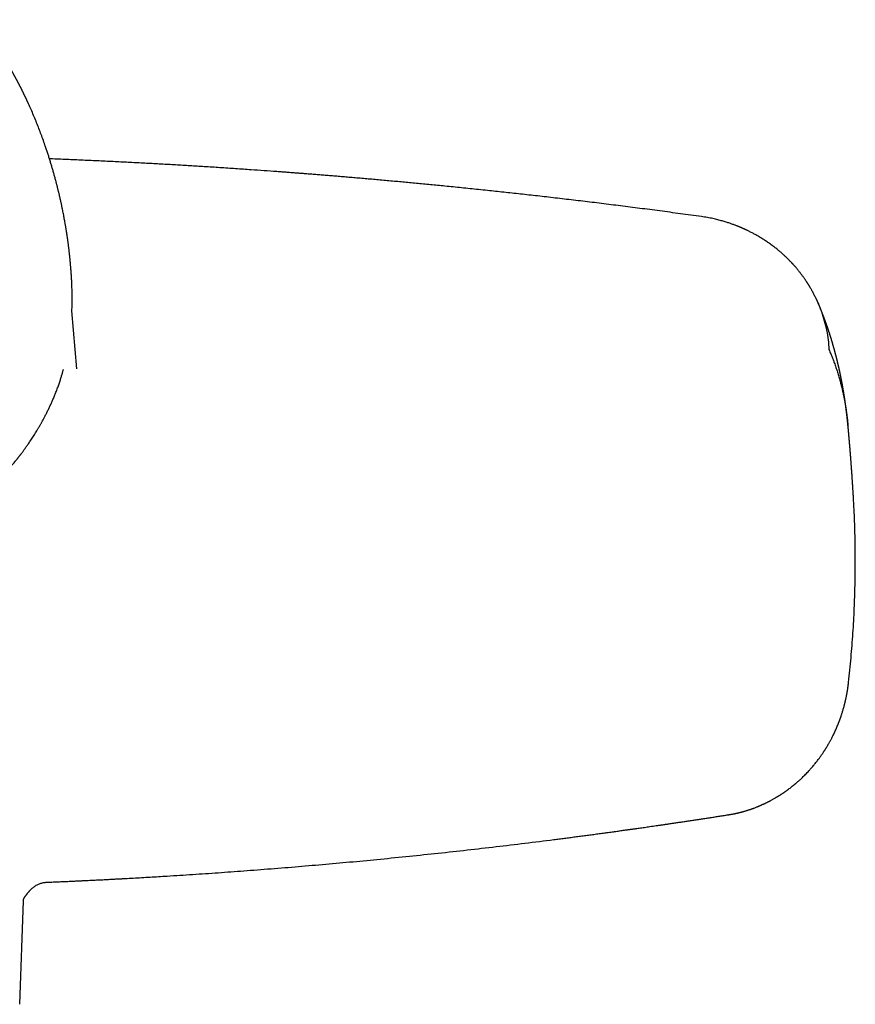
# Model space of a CAD drawing. Header units: millimetres. Extents: x 8 to 932, y 12 to 542.
# Tile 15 of 24: x 500 to 575, y 448 to 537. Entities that reach past the tile are written whole.
import ezdxf

# ---------------------------------------------------------------- set-up
doc = ezdxf.new("R2010")
doc.units = ezdxf.units.MM

msp = doc.modelspace()

# ---------------------------------------------------------------- linework, layer by layer
at = {"color": 7, "linetype": 'Continuous', "lineweight": 30}
for p, q in [((571.667, 511.376), (571.662, 511.388)), ((504.755, 505.437), (504.331, 510.693)), ((504.753, 505.442), (504.753, 505.437)), ((574.371, 500.278), (574.371, 500.276)), ((574.419, 477.157), (574.402, 477.157)), ((502.051, 459.125), (502.051, 459.125)), ((499.612, 448.113), (499.943, 457.457))]:
    msp.add_line(p, q, dxfattribs=at)
for points, knots in [([(504.294, 513.617), (504.293, 513.623), (504.293, 513.635), (504.291, 513.662), (504.289, 513.7), (504.286, 513.745), (504.283, 513.792), (504.28, 513.839), (504.273, 513.944), (504.266, 514.059), (504.257, 514.187), (504.251, 514.267), (504.245, 514.345), (504.239, 514.419), (504.232, 514.51), (504.223, 514.619), (504.212, 514.748), (504.201, 514.883), (504.188, 515.023), (504.177, 515.147), (504.166, 515.252), (504.158, 515.338), (504.149, 515.426), (504.14, 515.512), (504.132, 515.596), (504.123, 515.676), (504.114, 515.764), (504.103, 515.862), (504.091, 515.971), (504.078, 516.083), (504.063, 516.207), (504.047, 516.342), (504.03, 516.483), (504.012, 516.624), (503.993, 516.765), (503.975, 516.903), (503.958, 517.026), (503.943, 517.134), (503.929, 517.231), (503.915, 517.328), (503.901, 517.425), (503.886, 517.526), (503.87, 517.63), (503.854, 517.736), (503.837, 517.843), (503.82, 517.951), (503.803, 518.061), (503.784, 518.172), (503.766, 518.283), (503.748, 518.392), (503.724, 518.529), (503.695, 518.695), (503.659, 518.894), (503.622, 519.1), (503.582, 519.31), (503.54, 519.524), (503.498, 519.739), (503.46, 519.923), (503.428, 520.077), (503.402, 520.2), (503.376, 520.322), (503.35, 520.443), (503.325, 520.557), (503.301, 520.665), (503.278, 520.767), (503.255, 520.87), (503.231, 520.973), (503.206, 521.081), (503.18, 521.194), (503.151, 521.313), (503.123, 521.432), (503.094, 521.55), (503.066, 521.666), (503.038, 521.779), (503.011, 521.887), (502.984, 521.991), (502.958, 522.093), (502.932, 522.194), (502.906, 522.296), (502.878, 522.4), (502.845, 522.526), (502.805, 522.673), (502.76, 522.839), (502.715, 523.003), (502.668, 523.167), (502.622, 523.332), (502.575, 523.494), (502.512, 523.709), (502.432, 523.977), (502.332, 524.302), (502.228, 524.633), (502.119, 524.967), (502.008, 525.302), (501.869, 525.71), (501.702, 526.183), (501.504, 526.722), (501.3, 527.254), (501.089, 527.786), (500.869, 528.318), (500.645, 528.839), (500.487, 529.194), (500.399, 529.385), (500.382, 529.424), (500.364, 529.463), (500.348, 529.499), (500.333, 529.531), (500.32, 529.559), (500.309, 529.583), (500.299, 529.603), (500.292, 529.62), (500.284, 529.635), (500.277, 529.651), (500.269, 529.669), (500.259, 529.69), (500.246, 529.717), (500.232, 529.748), (500.219, 529.777), (500.207, 529.802), (500.196, 529.824), (500.186, 529.845), (500.176, 529.867), (500.165, 529.892), (500.151, 529.921), (500.136, 529.953), (500.121, 529.984), (500.107, 530.013), (500.095, 530.038), (500.084, 530.061), (500.072, 530.085), (500.06, 530.112), (500.045, 530.142), (500.029, 530.175), (500.013, 530.209), (499.998, 530.239), (499.986, 530.265), (499.974, 530.289), (499.963, 530.312), (499.952, 530.333), (499.942, 530.355), (499.93, 530.379), (499.918, 530.404), (499.906, 530.428), (499.896, 530.449), (499.887, 530.467), (499.879, 530.483), (499.871, 530.498), (499.864, 530.514), (499.854, 530.532), (499.842, 530.557), (499.826, 530.589), (499.809, 530.623), (499.794, 530.654), (499.78, 530.681), (499.769, 530.704), (499.756, 530.729), (499.741, 530.758), (499.723, 530.794), (499.704, 530.833), (499.686, 530.867), (499.672, 530.896), (499.661, 530.918), (499.65, 530.938), (499.639, 530.959), (499.627, 530.983), (499.613, 531.01), (499.598, 531.041), (499.582, 531.071), (499.568, 531.098), (499.556, 531.12), (499.546, 531.141), (499.535, 531.162), (499.522, 531.186), (499.507, 531.215), (499.49, 531.248), (499.473, 531.281), (499.457, 531.311), (499.443, 531.337), (499.431, 531.36), (499.42, 531.381), (499.409, 531.402), (499.397, 531.424), (499.384, 531.449), (499.37, 531.476), (499.356, 531.503), (499.342, 531.527), (499.332, 531.547), (499.323, 531.565), (499.314, 531.58), (499.306, 531.595), (499.297, 531.612), (499.287, 531.631), (499.273, 531.657), (499.257, 531.687), (499.24, 531.719), (499.224, 531.748), (499.21, 531.773), (499.197, 531.797), (499.184, 531.822), (499.167, 531.851), (499.148, 531.887), (499.128, 531.923), (499.11, 531.956), (499.096, 531.981), (499.085, 532.001), (499.075, 532.018), (499.065, 532.036), (499.054, 532.056), (499.04, 532.081), (499.023, 532.112), (499.004, 532.146), (498.985, 532.18), (498.967, 532.212), (498.951, 532.241), (498.936, 532.267), (498.921, 532.295), (498.903, 532.326), (498.882, 532.362), (498.862, 532.398), (498.845, 532.428), (498.831, 532.452), (498.82, 532.472), (498.808, 532.492), (498.795, 532.515), (498.779, 532.542), (498.762, 532.572), (498.743, 532.604), (498.726, 532.634), (498.711, 532.66), (498.699, 532.68), (498.689, 532.698), (498.679, 532.715), (498.669, 532.732), (498.657, 532.752), (498.643, 532.776), (498.627, 532.804), (498.61, 532.832), (498.594, 532.859), (498.58, 532.883), (498.567, 532.904), (498.555, 532.925), (498.541, 532.948), (498.524, 532.976), (498.505, 533.009), (498.483, 533.045), (498.462, 533.08), (498.442, 533.112), (498.426, 533.139), (498.411, 533.164), (498.396, 533.188), (498.38, 533.215), (498.361, 533.246), (498.34, 533.28), (498.32, 533.313), (498.302, 533.342), (498.287, 533.367), (498.273, 533.39), (498.257, 533.415), (498.24, 533.443), (498.221, 533.473), (498.203, 533.502), (498.187, 533.527), (498.173, 533.551), (498.16, 533.57), (498.15, 533.586), (498.142, 533.6), (498.131, 533.616), (498.119, 533.636), (498.102, 533.664), (498.08, 533.697), (498.056, 533.736), (498.031, 533.774), (498.011, 533.806), (497.995, 533.831), (497.981, 533.852), (497.968, 533.873), (497.952, 533.898), (497.932, 533.929), (497.909, 533.964), (497.888, 533.997), (497.869, 534.025), (497.856, 534.046), (497.845, 534.062), (497.835, 534.077), (497.826, 534.092), (497.815, 534.108), (497.804, 534.125), (497.79, 534.147), (497.773, 534.172), (497.754, 534.201), (497.735, 534.23), (497.717, 534.257), (497.703, 534.278), (497.689, 534.299), (497.675, 534.32), (497.658, 534.345), (497.639, 534.374), (497.616, 534.408), (497.592, 534.444), (497.569, 534.477), (497.55, 534.505), (497.534, 534.529), (497.519, 534.55), (497.503, 534.574), (497.485, 534.601), (497.463, 534.633), (497.437, 534.67), (497.411, 534.708), (497.387, 534.743), (497.365, 534.774), (497.344, 534.804), (497.322, 534.836), (497.295, 534.874), (497.265, 534.917), (497.233, 534.962), (497.206, 535.001), (497.185, 535.031), (497.168, 535.053), (497.154, 535.073), (497.138, 535.095), (497.121, 535.12), (497.101, 535.147), (497.081, 535.175), (497.062, 535.202), (497.043, 535.227), (497.027, 535.25), (497.012, 535.27), (496.998, 535.289), (496.984, 535.309), (496.968, 535.33), (496.95, 535.355), (496.929, 535.384), (496.905, 535.416), (496.881, 535.449), (496.859, 535.479), (496.839, 535.505), (496.824, 535.526), (496.811, 535.543), (496.8, 535.558), (496.788, 535.573), (496.775, 535.591), (496.759, 535.613), (496.74, 535.637), (496.72, 535.665), (496.699, 535.691), (496.68, 535.717), (496.663, 535.739), (496.649, 535.758), (496.635, 535.775), (496.622, 535.793), (496.608, 535.811), (496.592, 535.832), (496.572, 535.858), (496.548, 535.889), (496.523, 535.922), (496.498, 535.954), (496.475, 535.982), (496.456, 536.007), (496.44, 536.028), (496.424, 536.049), (496.406, 536.071), (496.387, 536.096), (496.363, 536.125), (496.337, 536.158), (496.311, 536.191), (496.286, 536.222), (496.264, 536.25), (496.245, 536.274), (496.226, 536.297), (496.206, 536.322), (496.184, 536.349), (496.158, 536.381), (496.127, 536.42), (496.093, 536.461), (496.061, 536.501), (496.033, 536.534), (496.008, 536.565), (495.98, 536.598), (495.947, 536.637), (495.912, 536.679), (495.879, 536.719), (495.851, 536.752), (495.827, 536.78), (495.806, 536.806), (495.785, 536.831), (495.762, 536.857), (495.735, 536.888), (495.709, 536.919), (495.692, 536.939), (495.684, 536.948)], [0, 0, 0, 0, 0.00119, 0.002642, 0.004227, 0.006031, 0.007853, 0.009677, 0.011502, 0.020106, 0.023189, 0.026367, 0.029428, 0.032245, 0.035024, 0.039984, 0.044943, 0.050119, 0.055688, 0.061179, 0.064544, 0.067909, 0.071301, 0.074753, 0.077956, 0.081013, 0.084066, 0.088267, 0.092472, 0.096721, 0.1014, 0.10694, 0.112428, 0.117913, 0.123436, 0.128962, 0.134031, 0.13782, 0.141611, 0.145402, 0.149195, 0.153041, 0.157213, 0.161378, 0.165485, 0.169786, 0.174087, 0.178387, 0.182767, 0.187141, 0.191147, 0.19891, 0.206674, 0.214548, 0.223056, 0.231428, 0.239798, 0.248309, 0.253158, 0.257951, 0.262745, 0.267541, 0.272338, 0.276187, 0.280293, 0.284365, 0.288411, 0.292457, 0.297137, 0.301817, 0.306495, 0.311239, 0.315865, 0.320255, 0.324637, 0.328655, 0.332675, 0.336697, 0.340721, 0.344764, 0.349133, 0.355759, 0.362309, 0.368856, 0.375401, 0.381943, 0.388591, 0.39485, 0.407792, 0.420763, 0.434094, 0.447744, 0.461313, 0.474869, 0.497444, 0.51933, 0.541364, 0.563555, 0.585921, 0.608491, 0.629924, 0.631591, 0.633258, 0.634932, 0.636661, 0.637895, 0.639177, 0.640231, 0.641042, 0.641728, 0.642409, 0.643083, 0.643769, 0.644681, 0.645886, 0.647321, 0.648624, 0.649688, 0.650603, 0.651561, 0.652442, 0.653477, 0.654762, 0.656232, 0.657619, 0.658884, 0.659986, 0.660959, 0.661922, 0.663091, 0.664456, 0.665931, 0.667455, 0.668835, 0.669905, 0.670914, 0.67205, 0.672845, 0.673783, 0.674874, 0.676045, 0.677052, 0.678069, 0.678805, 0.67948, 0.680155, 0.68083, 0.681582, 0.682608, 0.684161, 0.68579, 0.687148, 0.688306, 0.689324, 0.690255, 0.691604, 0.693264, 0.695034, 0.696755, 0.697903, 0.698823, 0.699706, 0.70064, 0.701654, 0.702875, 0.704316, 0.705749, 0.706964, 0.707912, 0.708816, 0.709725, 0.710763, 0.712092, 0.713673, 0.715184, 0.716547, 0.717725, 0.718713, 0.719694, 0.720579, 0.721565, 0.722677, 0.723932, 0.725237, 0.726329, 0.727257, 0.72797, 0.728665, 0.729359, 0.730053, 0.730905, 0.732031, 0.733569, 0.735063, 0.736372, 0.737517, 0.738508, 0.739642, 0.740984, 0.742573, 0.744486, 0.745968, 0.747119, 0.747955, 0.748714, 0.749566, 0.750431, 0.751543, 0.753008, 0.754665, 0.756203, 0.75779, 0.75907, 0.760224, 0.761463, 0.762897, 0.764664, 0.766476, 0.767919, 0.768864, 0.769779, 0.770674, 0.771718, 0.772996, 0.774456, 0.776004, 0.777509, 0.778705, 0.779581, 0.780376, 0.781175, 0.781979, 0.782856, 0.783991, 0.785376, 0.786757, 0.788027, 0.789165, 0.790156, 0.791002, 0.792197, 0.793456, 0.794972, 0.796843, 0.798621, 0.800083, 0.801375, 0.802473, 0.803628, 0.80491, 0.806375, 0.808068, 0.809757, 0.811116, 0.812241, 0.813355, 0.814514, 0.815895, 0.817512, 0.818736, 0.820051, 0.821219, 0.822166, 0.822893, 0.823545, 0.824197, 0.825253, 0.826497, 0.828174, 0.830148, 0.832187, 0.83377, 0.83489, 0.835877, 0.836876, 0.838046, 0.839563, 0.841345, 0.843239, 0.844487, 0.845478, 0.846245, 0.846981, 0.847717, 0.848453, 0.849296, 0.850345, 0.851662, 0.853108, 0.854638, 0.856002, 0.857072, 0.857886, 0.859088, 0.860314, 0.861731, 0.863432, 0.865393, 0.867044, 0.868458, 0.869605, 0.870676, 0.871735, 0.873175, 0.874792, 0.876689, 0.878781, 0.880579, 0.882108, 0.883511, 0.885176, 0.887023, 0.889437, 0.891848, 0.893905, 0.895489, 0.896466, 0.897453, 0.898551, 0.899984, 0.901333, 0.90277, 0.904252, 0.90553, 0.906787, 0.907783, 0.908778, 0.909779, 0.910893, 0.912158, 0.913611, 0.915445, 0.917252, 0.918853, 0.920235, 0.9214, 0.922186, 0.922972, 0.923759, 0.924667, 0.925822, 0.927187, 0.92865, 0.930158, 0.9315, 0.932741, 0.933685, 0.934611, 0.935536, 0.936495, 0.93755, 0.938971, 0.940665, 0.94255, 0.944329, 0.945932, 0.947225, 0.948329, 0.949429, 0.950549, 0.951938, 0.953579, 0.955416, 0.957344, 0.959068, 0.960568, 0.961848, 0.963141, 0.964452, 0.965919, 0.967732, 0.969765, 0.972426, 0.974613, 0.976424, 0.97809, 0.97983, 0.982092, 0.984734, 0.986947, 0.988811, 0.990401, 0.991811, 0.993221, 0.99473, 0.996494, 0.998507, 1, 1, 1, 1]), ([(561.134, 519.183), (560.816, 519.227), (560.185, 519.314), (559.242, 519.442), (558.309, 519.568), (557.387, 519.69), (556.479, 519.809), (555.588, 519.925), (554.711, 520.037), (553.844, 520.147), (552.982, 520.255), (552.123, 520.361), (551.269, 520.465), (550.425, 520.567), (549.592, 520.666), (548.769, 520.764), (547.956, 520.858), (547.153, 520.951), (546.361, 521.041), (545.579, 521.129), (544.808, 521.215), (544.047, 521.298), (543.296, 521.38), (542.556, 521.459), (541.802, 521.539), (541.036, 521.62), (540.258, 521.7), (539.493, 521.778), (538.74, 521.854), (538.022, 521.926), (537.337, 521.993), (536.686, 522.057), (536.046, 522.118), (535.415, 522.178), (534.796, 522.237), (534.187, 522.293), (533.569, 522.35), (532.943, 522.407), (532.31, 522.464), (531.689, 522.52), (531.081, 522.573), (530.486, 522.625), (529.904, 522.675), (529.335, 522.723), (528.779, 522.77), (528.235, 522.815), (527.707, 522.858), (527.195, 522.9), (526.699, 522.94), (526.215, 522.978), (525.755, 523.015), (525.318, 523.049), (524.9, 523.081), (524.485, 523.113), (524.071, 523.145), (523.655, 523.176), (523.238, 523.207), (522.575, 523.256), (521.661, 523.322), (520.421, 523.41), (519.095, 523.501), (517.683, 523.594), (516.309, 523.681), (514.974, 523.763), (513.68, 523.84), (512.375, 523.915), (511.06, 523.987), (509.735, 524.056), (508.368, 524.125), (506.959, 524.193), (505.508, 524.259), (504.05, 524.322), (502.98, 524.366), (502.398, 524.388), (502.303, 524.392)], [0, 0, 0, 0, 0.016361, 0.032542, 0.048544, 0.064366, 0.080008, 0.095196, 0.11021, 0.125051, 0.139718, 0.154506, 0.169113, 0.18354, 0.197785, 0.21185, 0.225734, 0.239437, 0.252959, 0.2663, 0.27946, 0.292439, 0.305237, 0.317853, 0.330289, 0.343759, 0.35701, 0.370042, 0.382855, 0.395448, 0.406706, 0.417783, 0.428679, 0.439394, 0.449927, 0.460279, 0.47045, 0.481428, 0.492187, 0.502726, 0.513047, 0.523147, 0.533029, 0.542691, 0.552133, 0.561356, 0.570359, 0.578989, 0.587406, 0.595612, 0.603606, 0.610816, 0.617854, 0.624859, 0.631884, 0.638929, 0.645993, 0.653078, 0.672665, 0.692402, 0.716096, 0.740004, 0.764126, 0.785843, 0.807732, 0.82979, 0.852019, 0.874418, 0.896988, 0.921304, 0.945816, 0.97051, 0.995183, 1, 1, 1, 1]), ([(571.662, 511.388), (571.624, 511.474), (571.546, 511.651), (571.42, 511.916), (571.285, 512.185), (571.173, 512.395), (571.089, 512.547), (571.037, 512.638), (570.988, 512.723), (570.943, 512.801), (570.901, 512.87), (570.864, 512.931), (570.832, 512.985), (570.803, 513.031), (570.779, 513.07), (570.759, 513.102), (570.742, 513.129), (570.726, 513.153), (570.71, 513.179), (570.692, 513.207), (570.667, 513.245), (570.634, 513.297), (570.59, 513.363), (570.542, 513.435), (570.49, 513.512), (570.433, 513.594), (570.371, 513.682), (570.305, 513.775), (570.235, 513.871), (570.16, 513.972), (570.082, 514.075), (569.999, 514.182), (569.912, 514.292), (569.82, 514.405), (569.723, 514.521), (569.641, 514.618), (569.577, 514.691), (569.535, 514.739), (569.5, 514.779), (569.471, 514.811), (569.449, 514.835), (569.433, 514.854), (569.42, 514.868), (569.407, 514.882), (569.385, 514.906), (569.353, 514.941), (569.307, 514.99), (569.254, 515.047), (569.193, 515.112), (569.124, 515.183), (569.047, 515.262), (568.961, 515.348), (568.871, 515.437), (568.776, 515.528), (568.678, 515.621), (568.574, 515.717), (568.466, 515.815), (568.356, 515.912), (568.244, 516.009), (568.08, 516.147), (567.862, 516.324), (567.583, 516.539), (567.293, 516.75), (566.99, 516.959), (566.675, 517.163), (566.411, 517.325), (566.201, 517.447), (566.053, 517.531), (565.909, 517.61), (565.772, 517.684), (565.643, 517.751), (565.525, 517.811), (565.418, 517.865), (565.321, 517.912), (565.232, 517.954), (565.152, 517.992), (565.079, 518.026), (565.015, 518.056), (564.958, 518.081), (564.909, 518.103), (564.864, 518.123), (564.818, 518.143), (564.767, 518.165), (564.714, 518.188), (564.658, 518.212), (564.6, 518.236), (564.536, 518.263), (564.465, 518.292), (564.384, 518.324), (564.293, 518.36), (564.192, 518.399), (564.08, 518.441), (563.959, 518.485), (563.826, 518.532), (563.683, 518.582), (563.531, 518.632), (563.368, 518.684), (563.197, 518.736), (563.014, 518.789), (562.82, 518.843), (562.613, 518.896), (562.394, 518.95), (562.164, 519.002), (561.923, 519.052), (561.67, 519.099), (561.406, 519.144), (561.226, 519.17), (561.134, 519.183)], [0, 0, 0, 0, 0.020728, 0.04271, 0.065005, 0.087624, 0.095665, 0.103592, 0.110905, 0.117569, 0.123581, 0.128854, 0.133499, 0.137516, 0.140907, 0.143709, 0.145888, 0.147978, 0.15019, 0.152597, 0.15534, 0.160335, 0.166167, 0.172836, 0.179498, 0.186826, 0.194793, 0.203185, 0.211961, 0.22112, 0.230662, 0.240588, 0.250898, 0.261591, 0.272668, 0.284044, 0.28944, 0.294089, 0.297992, 0.301148, 0.303558, 0.305197, 0.306511, 0.307891, 0.309339, 0.31348, 0.318397, 0.324102, 0.330595, 0.337877, 0.345945, 0.354794, 0.364421, 0.373728, 0.383659, 0.394111, 0.404711, 0.415421, 0.426242, 0.437175, 0.462179, 0.487748, 0.513883, 0.540587, 0.567861, 0.595706, 0.608139, 0.620675, 0.632766, 0.644082, 0.654624, 0.664392, 0.672893, 0.680709, 0.687838, 0.694282, 0.700041, 0.705272, 0.709772, 0.713544, 0.717033, 0.720553, 0.724458, 0.729062, 0.733168, 0.737706, 0.742674, 0.74821, 0.754527, 0.761627, 0.769508, 0.778152, 0.787574, 0.797775, 0.808753, 0.820509, 0.832812, 0.845865, 0.859668, 0.874221, 0.889844, 0.906248, 0.923433, 0.9414, 0.96015, 0.979683, 1, 1, 1, 1]), ([(504.341, 511.2), (504.344, 511.348), (504.348, 511.642), (504.346, 512.083), (504.339, 512.524), (504.326, 512.965), (504.31, 513.329), (504.297, 513.546), (504.293, 513.617)], [0, 0, 0, 0, 0.1831532, 0.3659064, 0.5483028, 0.7303848, 0.912194, 1, 1, 1, 1]), ([(504.335, 511.211), (504.338, 511.357), (504.344, 511.65), (504.344, 512.092), (504.338, 512.533), (504.328, 512.897), (504.318, 513.113), (504.315, 513.182)], [0, 0, 0, 0, 0.224116, 0.447994, 0.6717, 0.895291, 1, 1, 1, 1]), ([(574.371, 500.279), (574.37, 500.292), (574.367, 500.314), (574.365, 500.344), (574.362, 500.368), (574.361, 500.387), (574.359, 500.407), (574.356, 500.432), (574.353, 500.461), (574.35, 500.493), (574.347, 500.529), (574.343, 500.566), (574.339, 500.601), (574.336, 500.634), (574.333, 500.667), (574.329, 500.701), (574.325, 500.738), (574.321, 500.777), (574.317, 500.818), (574.313, 500.857), (574.309, 500.892), (574.306, 500.923), (574.303, 500.952), (574.3, 500.982), (574.296, 501.014), (574.292, 501.047), (574.288, 501.083), (574.284, 501.118), (574.281, 501.152), (574.277, 501.184), (574.274, 501.214), (574.27, 501.245), (574.266, 501.278), (574.262, 501.313), (574.258, 501.346), (574.255, 501.376), (574.252, 501.402), (574.249, 501.425), (574.246, 501.446), (574.244, 501.464), (574.242, 501.481), (574.24, 501.5), (574.237, 501.521), (574.234, 501.545), (574.231, 501.571), (574.228, 501.6), (574.224, 501.632), (574.22, 501.665), (574.215, 501.699), (574.212, 501.727), (574.209, 501.75), (574.206, 501.769), (574.204, 501.788), (574.202, 501.808), (574.199, 501.83), (574.196, 501.854), (574.192, 501.882), (574.188, 501.91), (574.185, 501.938), (574.181, 501.965), (574.178, 501.991), (574.174, 502.017), (574.17, 502.045), (574.167, 502.072), (574.163, 502.099), (574.16, 502.125), (574.156, 502.15), (574.153, 502.175), (574.149, 502.201), (574.145, 502.23), (574.141, 502.259), (574.137, 502.286), (574.133, 502.316), (574.129, 502.349), (574.124, 502.383), (574.119, 502.416), (574.114, 502.448), (574.11, 502.482), (574.104, 502.518), (574.099, 502.555), (574.094, 502.59), (574.089, 502.626), (574.083, 502.661), (574.078, 502.697), (574.072, 502.735), (574.066, 502.774), (574.061, 502.812), (574.055, 502.849), (574.05, 502.884), (574.045, 502.916), (574.04, 502.946), (574.036, 502.972), (574.032, 502.997), (574.028, 503.02), (574.025, 503.043), (574.021, 503.069), (574.016, 503.096), (574.012, 503.126), (574.007, 503.156), (574.002, 503.184), (573.998, 503.211), (573.994, 503.235), (573.99, 503.257), (573.987, 503.278), (573.983, 503.3), (573.98, 503.322), (573.976, 503.346), (573.971, 503.372), (573.966, 503.401), (573.961, 503.433), (573.956, 503.463), (573.95, 503.497), (573.944, 503.532), (573.938, 503.57), (573.932, 503.606), (573.925, 503.642), (573.919, 503.678), (573.912, 503.717), (573.905, 503.756), (573.899, 503.794), (573.892, 503.83), (573.887, 503.861), (573.882, 503.888), (573.877, 503.914), (573.872, 503.941), (573.867, 503.971), (573.861, 504.002), (573.855, 504.036), (573.849, 504.068), (573.844, 504.096), (573.839, 504.12), (573.835, 504.142), (573.831, 504.163), (573.828, 504.183), (573.824, 504.203), (573.82, 504.224), (573.816, 504.246), (573.811, 504.268), (573.807, 504.292), (573.802, 504.319), (573.797, 504.346), (573.792, 504.371), (573.787, 504.396), (573.782, 504.424), (573.775, 504.456), (573.768, 504.492), (573.761, 504.528), (573.754, 504.567), (573.746, 504.604), (573.739, 504.64), (573.732, 504.675), (573.725, 504.707), (573.719, 504.738), (573.714, 504.765), (573.709, 504.789), (573.704, 504.812), (573.699, 504.836), (573.694, 504.86), (573.689, 504.886), (573.683, 504.914), (573.677, 504.943), (573.671, 504.972), (573.665, 504.999), (573.66, 505.024), (573.654, 505.052), (573.647, 505.084), (573.64, 505.119), (573.632, 505.156), (573.624, 505.195), (573.615, 505.233), (573.607, 505.27), (573.6, 505.304), (573.593, 505.335), (573.586, 505.365), (573.58, 505.392), (573.574, 505.42), (573.568, 505.448), (573.562, 505.476), (573.555, 505.508), (573.547, 505.542), (573.539, 505.578), (573.531, 505.612), (573.524, 505.643), (573.517, 505.675), (573.509, 505.708), (573.501, 505.743), (573.492, 505.78), (573.484, 505.815), (573.477, 505.847), (573.47, 505.876), (573.463, 505.904), (573.457, 505.931), (573.451, 505.957), (573.445, 505.982), (573.439, 506.008), (573.433, 506.032), (573.427, 506.055), (573.422, 506.076), (573.417, 506.098), (573.411, 506.121), (573.404, 506.15), (573.396, 506.182), (573.388, 506.217), (573.38, 506.25), (573.372, 506.28), (573.365, 506.308), (573.358, 506.336), (573.351, 506.366), (573.343, 506.399), (573.334, 506.433), (573.325, 506.471), (573.314, 506.511), (573.304, 506.551), (573.295, 506.587), (573.286, 506.62), (573.278, 506.652), (573.27, 506.684), (573.262, 506.713), (573.255, 506.74), (573.249, 506.766), (573.242, 506.792), (573.235, 506.819), (573.227, 506.847), (573.221, 506.872), (573.215, 506.895), (573.209, 506.915), (573.204, 506.933), (573.199, 506.951), (573.195, 506.97), (573.189, 506.988), (573.184, 507.008), (573.179, 507.028), (573.173, 507.05), (573.166, 507.075), (573.158, 507.103), (573.151, 507.132), (573.142, 507.162), (573.134, 507.192), (573.126, 507.221), (573.119, 507.248), (573.112, 507.273), (573.105, 507.297), (573.098, 507.322), (573.091, 507.346), (573.084, 507.371), (573.076, 507.401), (573.066, 507.435), (573.056, 507.472), (573.045, 507.508), (573.036, 507.542), (573.027, 507.573), (573.019, 507.601), (573.011, 507.627), (573.004, 507.652), (572.997, 507.677), (572.989, 507.704), (572.98, 507.734), (572.971, 507.765), (572.961, 507.8), (572.95, 507.837), (572.938, 507.875), (572.928, 507.91), (572.918, 507.944), (572.908, 507.977), (572.898, 508.01), (572.887, 508.046), (572.875, 508.085), (572.863, 508.124), (572.852, 508.162), (572.841, 508.198), (572.83, 508.232), (572.819, 508.267), (572.808, 508.302), (572.797, 508.339), (572.785, 508.375), (572.775, 508.409), (572.765, 508.44), (572.755, 508.471), (572.746, 508.499), (572.738, 508.526), (572.73, 508.551), (572.721, 508.578), (572.711, 508.609), (572.7, 508.644), (572.687, 508.681), (572.675, 508.719), (572.663, 508.757), (572.651, 508.793), (572.64, 508.826), (572.63, 508.857), (572.62, 508.886), (572.61, 508.917), (572.599, 508.949), (572.587, 508.985), (572.575, 509.022), (572.561, 509.063), (572.547, 509.105), (572.533, 509.146), (572.52, 509.184), (572.507, 509.219), (572.496, 509.254), (572.484, 509.288), (572.472, 509.321), (572.461, 509.354), (572.45, 509.386), (572.438, 509.42), (572.426, 509.454), (572.414, 509.486), (572.404, 509.517), (572.394, 509.545), (572.384, 509.571), (572.375, 509.596), (572.367, 509.62), (572.358, 509.644), (572.349, 509.67), (572.339, 509.697), (572.328, 509.727), (572.316, 509.76), (572.304, 509.794), (572.291, 509.828), (572.28, 509.859), (572.269, 509.888), (572.259, 509.916), (572.25, 509.94), (572.242, 509.961), (572.235, 509.979), (572.228, 509.999), (572.22, 510.021), (572.21, 510.046), (572.2, 510.073), (572.189, 510.103), (572.178, 510.133), (572.166, 510.163), (572.156, 510.19), (572.147, 510.213), (572.138, 510.237), (572.129, 510.261), (572.119, 510.288), (572.107, 510.319), (572.093, 510.355), (572.078, 510.395), (572.062, 510.436), (572.046, 510.477), (572.031, 510.515), (572.017, 510.551), (572.003, 510.585), (571.99, 510.618), (571.976, 510.652), (571.964, 510.683), (571.952, 510.713), (571.94, 510.742), (571.928, 510.773), (571.916, 510.803), (571.904, 510.833), (571.893, 510.86), (571.882, 510.887), (571.871, 510.914), (571.859, 510.942), (571.848, 510.969), (571.837, 510.997), (571.825, 511.025), (571.813, 511.055), (571.799, 511.087), (571.786, 511.12), (571.772, 511.153), (571.758, 511.186), (571.744, 511.221), (571.729, 511.256), (571.715, 511.287), (571.703, 511.316), (571.692, 511.342), (571.681, 511.369), (571.669, 511.397), (571.656, 511.427), (571.642, 511.459), (571.628, 511.492), (571.614, 511.524), (571.601, 511.554), (571.589, 511.582), (571.577, 511.609), (571.565, 511.635), (571.556, 511.657), (571.549, 511.673), (571.544, 511.684), (571.539, 511.695), (571.533, 511.709), (571.525, 511.726), (571.517, 511.746), (571.507, 511.768), (571.5, 511.784), (571.496, 511.793)], [0, 0, 0, 0, 0.002623, 0.004827, 0.006614, 0.008057, 0.00958, 0.011801, 0.014246, 0.016716, 0.02001, 0.023206, 0.026102, 0.02878, 0.031453, 0.034306, 0.037436, 0.040704, 0.044197, 0.04759, 0.050596, 0.052979, 0.055364, 0.057862, 0.060535, 0.063364, 0.066326, 0.069403, 0.072266, 0.074909, 0.077406, 0.079923, 0.082642, 0.085613, 0.088884, 0.091038, 0.093248, 0.09524, 0.096984, 0.098482, 0.099879, 0.10127, 0.103172, 0.105167, 0.107359, 0.109756, 0.112423, 0.115372, 0.118293, 0.120813, 0.122519, 0.124124, 0.125681, 0.127192, 0.129155, 0.131244, 0.133487, 0.136051, 0.13831, 0.140683, 0.142875, 0.144866, 0.147408, 0.149747, 0.151915, 0.154093, 0.156333, 0.158243, 0.160459, 0.162972, 0.165474, 0.167805, 0.169966, 0.173108, 0.175985, 0.178781, 0.181351, 0.184241, 0.187409, 0.190522, 0.193532, 0.196382, 0.199516, 0.202512, 0.205566, 0.208894, 0.212473, 0.215412, 0.218428, 0.221207, 0.223676, 0.22603, 0.227903, 0.229838, 0.231869, 0.234003, 0.236316, 0.238834, 0.241501, 0.243944, 0.246189, 0.24817, 0.250062, 0.251875, 0.25368, 0.25555, 0.257495, 0.259703, 0.262242, 0.265028, 0.267658, 0.270084, 0.273567, 0.27675, 0.279832, 0.282658, 0.285824, 0.289212, 0.292578, 0.295881, 0.298907, 0.301664, 0.303803, 0.305979, 0.308304, 0.310789, 0.313475, 0.316384, 0.319362, 0.321674, 0.323689, 0.325518, 0.327291, 0.329006, 0.330731, 0.332509, 0.334347, 0.336197, 0.338288, 0.340616, 0.342949, 0.345154, 0.347232, 0.349194, 0.352429, 0.355433, 0.358447, 0.361702, 0.365238, 0.36814, 0.37114, 0.374024, 0.376601, 0.378963, 0.380925, 0.382897, 0.384908, 0.386961, 0.38917, 0.391645, 0.394206, 0.396698, 0.399007, 0.40114, 0.403166, 0.406261, 0.409257, 0.412321, 0.4157, 0.419331, 0.422263, 0.425234, 0.427979, 0.430439, 0.432792, 0.435148, 0.437535, 0.439964, 0.442625, 0.445674, 0.448855, 0.451803, 0.454511, 0.457043, 0.460041, 0.462983, 0.466089, 0.469608, 0.471991, 0.474471, 0.477036, 0.479422, 0.481518, 0.483779, 0.485938, 0.488046, 0.490168, 0.491867, 0.493636, 0.495664, 0.497972, 0.501097, 0.504114, 0.506992, 0.509639, 0.512028, 0.514293, 0.516967, 0.519757, 0.522717, 0.525986, 0.529671, 0.533158, 0.536246, 0.53913, 0.541882, 0.544606, 0.54744, 0.549489, 0.551696, 0.554005, 0.556384, 0.55883, 0.561127, 0.563059, 0.564763, 0.566355, 0.567918, 0.569453, 0.571149, 0.57285, 0.574557, 0.576441, 0.578637, 0.581135, 0.583699, 0.586221, 0.589023, 0.591584, 0.59387, 0.596005, 0.598141, 0.600243, 0.602359, 0.604509, 0.606905, 0.610148, 0.613496, 0.616662, 0.619616, 0.622308, 0.624812, 0.626952, 0.629122, 0.631372, 0.633713, 0.636263, 0.639052, 0.641915, 0.645548, 0.648862, 0.651925, 0.654869, 0.657621, 0.660549, 0.663694, 0.667136, 0.670769, 0.674098, 0.67711, 0.680234, 0.683234, 0.686251, 0.689493, 0.693027, 0.695744, 0.698605, 0.701328, 0.703817, 0.706126, 0.708356, 0.710514, 0.713457, 0.71648, 0.719775, 0.723355, 0.726624, 0.729859, 0.732793, 0.735491, 0.738077, 0.740579, 0.743526, 0.746618, 0.749948, 0.753583, 0.75754, 0.761212, 0.764555, 0.767677, 0.770681, 0.773705, 0.776868, 0.779526, 0.782437, 0.785573, 0.788619, 0.791499, 0.794193, 0.79669, 0.799074, 0.801215, 0.803363, 0.805524, 0.807733, 0.810186, 0.812912, 0.815739, 0.81897, 0.822061, 0.824844, 0.827367, 0.829865, 0.832324, 0.833923, 0.835476, 0.837187, 0.839192, 0.84149, 0.843956, 0.846422, 0.849507, 0.852216, 0.854492, 0.856566, 0.858673, 0.86081, 0.862951, 0.865955, 0.869256, 0.872838, 0.876621, 0.88041, 0.883838, 0.887031, 0.890065, 0.893069, 0.896102, 0.899203, 0.901605, 0.904246, 0.907041, 0.909809, 0.912533, 0.915075, 0.917384, 0.919794, 0.922344, 0.924906, 0.927321, 0.929837, 0.932612, 0.935574, 0.938596, 0.941625, 0.944434, 0.947769, 0.950944, 0.954033, 0.95639, 0.958765, 0.961173, 0.9637, 0.966503, 0.969483, 0.97248, 0.975461, 0.97823, 0.980709, 0.983086, 0.985606, 0.988108, 0.989051, 0.989971, 0.990988, 0.992267, 0.993807, 0.99561, 0.997674, 1, 1, 1, 1]), ([(504.328, 510.689), (504.331, 510.775), (504.337, 510.945), (504.34, 511.117), (504.342, 511.202)], [0, 0, 0, 0, 0.500015, 1, 1, 1, 1]), ([(571.66, 511.387), (571.765, 511.133), (571.983, 510.605), (572.239, 509.781), (572.442, 508.925), (572.583, 508.06), (572.621, 507.48), (572.64, 507.19)], [0, 0, 0, 0, 0.188411, 0.391629, 0.594625, 0.797403, 1, 1, 1, 1]), ([(572.64, 507.19), (572.697, 507.06), (572.812, 506.799), (572.974, 506.399), (573.129, 505.992), (573.276, 505.578), (573.415, 505.156), (573.54, 504.744), (573.653, 504.343), (573.755, 503.954), (573.842, 503.594), (573.899, 503.338), (573.927, 503.211), (573.933, 503.18), (573.935, 503.171), (573.937, 503.161), (573.939, 503.151), (573.941, 503.142), (573.945, 503.122), (573.952, 503.092), (573.963, 503.04), (573.975, 502.978), (573.99, 502.904), (574.006, 502.827), (574.021, 502.747), (574.036, 502.667), (574.052, 502.587), (574.066, 502.506), (574.081, 502.423), (574.097, 502.337), (574.112, 502.246), (574.129, 502.149), (574.141, 502.075), (574.149, 502.027), (574.152, 502.005), (574.156, 501.981), (574.16, 501.956), (574.165, 501.923), (574.172, 501.883), (574.181, 501.824), (574.191, 501.757), (574.202, 501.681), (574.213, 501.608), (574.223, 501.538), (574.232, 501.471), (574.241, 501.408), (574.249, 501.35), (574.256, 501.296), (574.263, 501.244), (574.269, 501.195), (574.275, 501.149), (574.281, 501.104), (574.286, 501.062), (574.291, 501.023), (574.295, 500.987), (574.299, 500.955), (574.302, 500.927), (574.305, 500.902), (574.307, 500.882), (574.309, 500.868), (574.31, 500.859), (574.311, 500.851), (574.312, 500.839), (574.314, 500.824), (574.316, 500.808), (574.318, 500.792), (574.319, 500.777), (574.325, 500.725), (574.335, 500.637), (574.348, 500.515), (574.36, 500.396), (574.367, 500.318), (574.371, 500.28)], [0, 0, 0, 0, 0.064432, 0.128878, 0.193337, 0.257811, 0.322301, 0.386805, 0.443583, 0.500373, 0.557177, 0.599175, 0.609525, 0.61088, 0.612235, 0.613591, 0.614946, 0.616301, 0.617512, 0.623288, 0.62921, 0.639138, 0.649454, 0.660156, 0.671247, 0.682724, 0.693471, 0.704537, 0.715921, 0.727625, 0.739647, 0.75324, 0.767219, 0.769719, 0.772608, 0.776051, 0.779457, 0.782825, 0.78933, 0.795689, 0.806296, 0.816472, 0.826215, 0.835526, 0.844405, 0.852851, 0.860419, 0.867603, 0.874402, 0.880818, 0.886848, 0.892825, 0.898369, 0.903481, 0.90816, 0.912408, 0.916222, 0.919222, 0.921886, 0.924216, 0.924839, 0.925432, 0.927367, 0.929417, 0.93146, 0.933498, 0.935529, 0.937556, 0.953789, 0.969645, 0.985122, 1, 1, 1, 1]), ([(502.92, 503.426), (502.946, 503.493), (502.997, 503.626), (503.069, 503.822), (503.136, 504.01), (503.197, 504.19), (503.254, 504.362), (503.306, 504.526), (503.355, 504.681), (503.399, 504.829), (503.441, 504.971), (503.479, 505.105), (503.513, 505.229), (503.537, 505.317), (503.55, 505.364), (503.552, 505.373)], [0, 0, 0, 0, 0.107918, 0.210981, 0.309203, 0.402594, 0.491162, 0.574917, 0.653862, 0.728005, 0.80053, 0.867792, 0.929794, 0.986537, 1, 1, 1, 1]), ([(496.125, 493.955), (496.17, 493.992), (496.303, 494.106), (496.5, 494.28), (496.716, 494.475), (496.909, 494.653), (497.104, 494.836), (497.301, 495.025), (497.497, 495.218), (497.691, 495.412), (497.884, 495.611), (498.075, 495.812), (498.264, 496.015), (498.445, 496.212), (498.617, 496.405), (498.772, 496.584), (498.913, 496.748), (499.04, 496.898), (499.141, 497.02), (499.217, 497.113), (499.271, 497.18), (499.324, 497.245), (499.374, 497.307), (499.422, 497.367), (499.466, 497.423), (499.506, 497.473), (499.54, 497.516), (499.567, 497.552), (499.589, 497.58), (499.608, 497.604), (499.626, 497.628), (499.651, 497.66), (499.684, 497.702), (499.725, 497.756), (499.773, 497.82), (499.828, 497.892), (499.889, 497.974), (499.955, 498.062), (500.025, 498.158), (500.1, 498.261), (500.18, 498.373), (500.265, 498.493), (500.358, 498.626), (500.458, 498.771), (500.565, 498.929), (500.677, 499.098), (500.795, 499.277), (500.916, 499.467), (501.04, 499.665), (501.165, 499.869), (501.291, 500.079), (501.42, 500.3), (501.551, 500.531), (501.685, 500.773), (501.821, 501.026), (501.959, 501.289), (502.097, 501.564), (502.237, 501.85), (502.376, 502.145), (502.515, 502.45), (502.651, 502.765), (502.788, 503.091), (502.876, 503.313), (502.92, 503.426)], [0, 0, 0, 0, 0.01462, 0.044243, 0.065902, 0.087977, 0.110469, 0.133378, 0.156703, 0.18, 0.202652, 0.226821, 0.250205, 0.272806, 0.294624, 0.315659, 0.332856, 0.349492, 0.365567, 0.372951, 0.38021, 0.387344, 0.394257, 0.400558, 0.406819, 0.412267, 0.416902, 0.420724, 0.423733, 0.425975, 0.42842, 0.43143, 0.436274, 0.442067, 0.44881, 0.456503, 0.465146, 0.474739, 0.484654, 0.495442, 0.507119, 0.519685, 0.533141, 0.548385, 0.564632, 0.58188, 0.600133, 0.61939, 0.639653, 0.659679, 0.680603, 0.702423, 0.725143, 0.748764, 0.773288, 0.798716, 0.825053, 0.852299, 0.880458, 0.909008, 0.938445, 0.968774, 1, 1, 1, 1]), ([(574.863, 493.738), (574.862, 493.744), (574.86, 493.777), (574.857, 493.838), (574.852, 493.922), (574.847, 494.007), (574.842, 494.095), (574.837, 494.175), (574.833, 494.248), (574.829, 494.315), (574.825, 494.382), (574.821, 494.449), (574.816, 494.52), (574.812, 494.594), (574.807, 494.67), (574.802, 494.746), (574.798, 494.82), (574.793, 494.894), (574.788, 494.968), (574.784, 495.043), (574.779, 495.12), (574.774, 495.196), (574.769, 495.271), (574.764, 495.344), (574.759, 495.417), (574.754, 495.489), (574.749, 495.563), (574.744, 495.641), (574.739, 495.725), (574.733, 495.813), (574.727, 495.901), (574.72, 495.989), (574.715, 496.071), (574.709, 496.147), (574.704, 496.217), (574.7, 496.284), (574.695, 496.348), (574.691, 496.409), (574.685, 496.484), (574.679, 496.576), (574.67, 496.691), (574.661, 496.811), (574.652, 496.937), (574.643, 497.063), (574.634, 497.172), (574.627, 497.264), (574.622, 497.338), (574.616, 497.411), (574.61, 497.486), (574.604, 497.565), (574.598, 497.648), (574.591, 497.734), (574.584, 497.816), (574.578, 497.897), (574.572, 497.973), (574.566, 498.046), (574.56, 498.113), (574.555, 498.178), (574.55, 498.243), (574.544, 498.312), (574.538, 498.385), (574.532, 498.462), (574.525, 498.541), (574.518, 498.619), (574.512, 498.697), (574.506, 498.771), (574.5, 498.84), (574.494, 498.906), (574.488, 498.972), (574.483, 499.031), (574.479, 499.085), (574.474, 499.132), (574.47, 499.182), (574.465, 499.241), (574.459, 499.31), (574.452, 499.388), (574.445, 499.462), (574.439, 499.529), (574.434, 499.594), (574.428, 499.66), (574.421, 499.734), (574.414, 499.816), (574.406, 499.903), (574.398, 499.99), (574.39, 500.072), (574.383, 500.143), (574.378, 500.201), (574.374, 500.243), (574.372, 500.268), (574.371, 500.276)], [0, 0, 0, 0, 0.002777, 0.015783, 0.028239, 0.042013, 0.05557, 0.06911, 0.079461, 0.089804, 0.100136, 0.110468, 0.12115, 0.133097, 0.145102, 0.156626, 0.168072, 0.179523, 0.190978, 0.202523, 0.214534, 0.22637, 0.237955, 0.249169, 0.26037, 0.271561, 0.28274, 0.294686, 0.307558, 0.321533, 0.335122, 0.348565, 0.362014, 0.372753, 0.38379, 0.394313, 0.403833, 0.413044, 0.422238, 0.438639, 0.455295, 0.474918, 0.49417, 0.513182, 0.532478, 0.544304, 0.555422, 0.566442, 0.577616, 0.589462, 0.602577, 0.61566, 0.628633, 0.64042, 0.652425, 0.663483, 0.673521, 0.683305, 0.693082, 0.703139, 0.714403, 0.726506, 0.73831, 0.750079, 0.762194, 0.773568, 0.783635, 0.793582, 0.80351, 0.813653, 0.820306, 0.827813, 0.835309, 0.842627, 0.854568, 0.866817, 0.877972, 0.887763, 0.897348, 0.907224, 0.91772, 0.93091, 0.94395, 0.957154, 0.969967, 0.981203, 0.988748, 0.9962, 1, 1, 1, 1]), ([(574.419, 477.157), (574.459, 477.527), (574.539, 478.268), (574.643, 479.38), (574.735, 480.492), (574.815, 481.604), (574.882, 482.717), (574.935, 483.808), (574.975, 484.878), (575.004, 485.927), (575.021, 486.976), (575.027, 488.025), (575.022, 489.074), (575.006, 490.123), (574.979, 491.172), (574.94, 492.221), (574.901, 493.076), (574.871, 493.582), (574.862, 493.738)], [0, 0, 0, 0, 0.067329, 0.134587, 0.201783, 0.268925, 0.336021, 0.40308, 0.466279, 0.52946, 0.592628, 0.655791, 0.718955, 0.782127, 0.845314, 0.908523, 0.971761, 1, 1, 1, 1]), ([(574.857, 493.83), (574.857, 493.835), (574.857, 493.848), (574.856, 493.869), (574.855, 493.883), (574.855, 493.89)], [0, 0, 0, 0, 0.196725, 0.644806, 1, 1, 1, 1]), ([(563.441, 465.195), (563.445, 465.195), (563.461, 465.198), (563.486, 465.202), (563.515, 465.206), (563.553, 465.212), (563.606, 465.221), (563.682, 465.233), (563.767, 465.247), (563.861, 465.264), (563.946, 465.279), (564.021, 465.293), (564.086, 465.306), (564.148, 465.318), (564.204, 465.33), (564.253, 465.34), (564.303, 465.351), (564.358, 465.363), (564.419, 465.377), (564.481, 465.391), (564.54, 465.405), (564.596, 465.419), (564.644, 465.431), (564.686, 465.442), (564.723, 465.451), (564.758, 465.461), (564.795, 465.47), (564.838, 465.482), (564.887, 465.495), (564.943, 465.511), (565.017, 465.532), (565.105, 465.558), (565.204, 465.588), (565.295, 465.617), (565.38, 465.644), (565.456, 465.669), (565.521, 465.691), (565.574, 465.709), (565.615, 465.723), (565.648, 465.735), (565.672, 465.743), (565.693, 465.75), (565.714, 465.758), (565.743, 465.768), (565.778, 465.781), (565.849, 465.807), (565.95, 465.845), (566.074, 465.893), (566.177, 465.934), (566.262, 465.969), (566.329, 465.997), (566.392, 466.024), (566.451, 466.049), (566.508, 466.074), (566.565, 466.099), (566.627, 466.127), (566.695, 466.157), (566.768, 466.191), (566.842, 466.226), (566.916, 466.261), (566.99, 466.297), (567.062, 466.333), (567.129, 466.367), (567.189, 466.397), (567.24, 466.423), (567.287, 466.448), (567.333, 466.472), (567.385, 466.5), (567.455, 466.537), (567.544, 466.586), (567.653, 466.647), (567.771, 466.715), (567.873, 466.774), (567.953, 466.822), (568.006, 466.854), (568.052, 466.883), (568.091, 466.907), (568.123, 466.926), (568.148, 466.942), (568.169, 466.955), (568.19, 466.969), (568.217, 466.986), (568.252, 467.008), (568.293, 467.034), (568.337, 467.063), (568.406, 467.108), (568.502, 467.171), (568.631, 467.26), (568.771, 467.358), (568.919, 467.464), (569.065, 467.573), (569.182, 467.662), (569.271, 467.732), (569.33, 467.779), (569.384, 467.821), (569.429, 467.858), (569.467, 467.889), (569.497, 467.914), (569.528, 467.939), (569.563, 467.968), (569.608, 468.006), (569.661, 468.05), (569.719, 468.099), (569.781, 468.153), (569.859, 468.221), (569.955, 468.307), (570.069, 468.411), (570.193, 468.527), (570.326, 468.654), (570.469, 468.795), (570.615, 468.944), (570.762, 469.099), (570.936, 469.288), (571.136, 469.515), (571.358, 469.779), (571.573, 470.05), (571.74, 470.272), (571.863, 470.441), (571.942, 470.552), (572.016, 470.658), (572.083, 470.756), (572.138, 470.839), (572.184, 470.908), (572.221, 470.965), (572.253, 471.013), (572.279, 471.054), (572.299, 471.086), (572.316, 471.113), (572.332, 471.138), (572.35, 471.167), (572.373, 471.203), (572.4, 471.246), (572.432, 471.299), (572.469, 471.36), (572.512, 471.432), (572.56, 471.514), (572.614, 471.605), (572.67, 471.705), (572.729, 471.809), (572.786, 471.913), (572.86, 472.051), (572.948, 472.22), (573.046, 472.417), (573.136, 472.603), (573.218, 472.779), (573.293, 472.948), (573.367, 473.119), (573.44, 473.295), (573.496, 473.434), (573.532, 473.527), (573.551, 473.575), (573.568, 473.621), (573.583, 473.661), (573.595, 473.692), (573.606, 473.721), (573.618, 473.754), (573.634, 473.799), (573.655, 473.856), (573.679, 473.924), (573.708, 474.005), (573.741, 474.104), (573.78, 474.219), (573.821, 474.347), (573.862, 474.478), (573.903, 474.612), (573.944, 474.754), (573.987, 474.904), (574.02, 475.026), (574.043, 475.114), (574.056, 475.166), (574.069, 475.219), (574.082, 475.27), (574.094, 475.317), (574.104, 475.358), (574.111, 475.391), (574.118, 475.417), (574.123, 475.441), (574.129, 475.466), (574.136, 475.497), (574.145, 475.534), (574.158, 475.595), (574.177, 475.677), (574.198, 475.78), (574.218, 475.874), (574.235, 475.96), (574.249, 476.035), (574.262, 476.104), (574.274, 476.165), (574.283, 476.22), (574.292, 476.273), (574.303, 476.334), (574.315, 476.407), (574.329, 476.496), (574.342, 476.579), (574.353, 476.656), (574.362, 476.72), (574.371, 476.78), (574.377, 476.829), (574.382, 476.868), (574.386, 476.898), (574.39, 476.926), (574.394, 476.956), (574.398, 476.989), (574.403, 477.027), (574.409, 477.074), (574.414, 477.118), (574.417, 477.147), (574.419, 477.157)], [0, 0, 0, 0, 0.000772, 0.002806, 0.004277, 0.005765, 0.009494, 0.013565, 0.018844, 0.024333, 0.029952, 0.033736, 0.037526, 0.041293, 0.044611, 0.047334, 0.049993, 0.053316, 0.057128, 0.060634, 0.064223, 0.067662, 0.070492, 0.07278, 0.075094, 0.077009, 0.07909, 0.081607, 0.084579, 0.087975, 0.091496, 0.097802, 0.10373, 0.109233, 0.114315, 0.118982, 0.123103, 0.126051, 0.128533, 0.130549, 0.132101, 0.132983, 0.134272, 0.135998, 0.13816, 0.140758, 0.148975, 0.156628, 0.163742, 0.168062, 0.172237, 0.176248, 0.179933, 0.183266, 0.18681, 0.190646, 0.194958, 0.199663, 0.204388, 0.209089, 0.213766, 0.218419, 0.222884, 0.226762, 0.230037, 0.232753, 0.235706, 0.23907, 0.242843, 0.249324, 0.256482, 0.264312, 0.272809, 0.27677, 0.280338, 0.283433, 0.286054, 0.288205, 0.289884, 0.291094, 0.292398, 0.294245, 0.29664, 0.299521, 0.302567, 0.305731, 0.313655, 0.322231, 0.332644, 0.343099, 0.353488, 0.363814, 0.36843, 0.372901, 0.376826, 0.380182, 0.382969, 0.385187, 0.386908, 0.389722, 0.393102, 0.397045, 0.401479, 0.406174, 0.411113, 0.419366, 0.428221, 0.437677, 0.448474, 0.459963, 0.472091, 0.484344, 0.496592, 0.516364, 0.536152, 0.555972, 0.575841, 0.583806, 0.591777, 0.599299, 0.606063, 0.612066, 0.616484, 0.620369, 0.623719, 0.6264, 0.628598, 0.630311, 0.63187, 0.633786, 0.636134, 0.639067, 0.642589, 0.646699, 0.651504, 0.656928, 0.662974, 0.669646, 0.676646, 0.683485, 0.690156, 0.703508, 0.716117, 0.727973, 0.739068, 0.74953, 0.759617, 0.771157, 0.782342, 0.78529, 0.788248, 0.791209, 0.793761, 0.795656, 0.796896, 0.798952, 0.801712, 0.805178, 0.809353, 0.814241, 0.819846, 0.827378, 0.835124, 0.843001, 0.851023, 0.8592, 0.868393, 0.877858, 0.880909, 0.883997, 0.887122, 0.890267, 0.893094, 0.895505, 0.897459, 0.898956, 0.900126, 0.90158, 0.903395, 0.905572, 0.908112, 0.914105, 0.920115, 0.926105, 0.930678, 0.935147, 0.939184, 0.942759, 0.945869, 0.948784, 0.95195, 0.956482, 0.961576, 0.967308, 0.970988, 0.97487, 0.978429, 0.981441, 0.983454, 0.985115, 0.986639, 0.988341, 0.990258, 0.992312, 0.995002, 0.998333, 1, 1, 1, 1]), ([(502.051, 459.124), (502.069, 459.125), (502.225, 459.131), (502.515, 459.143), (502.917, 459.161), (503.309, 459.178), (503.69, 459.194), (504.059, 459.211), (504.418, 459.227), (504.771, 459.244), (505.117, 459.26), (505.458, 459.276), (505.786, 459.292), (506.102, 459.307), (506.406, 459.322), (506.698, 459.337), (506.978, 459.351), (507.245, 459.365), (507.501, 459.378), (507.745, 459.391), (507.976, 459.403), (508.181, 459.414), (508.361, 459.423), (508.518, 459.431), (508.671, 459.44), (508.821, 459.448), (508.972, 459.456), (509.319, 459.475), (509.867, 459.505), (510.617, 459.548), (511.376, 459.592), (512.143, 459.638), (513.426, 459.716), (515.222, 459.83), (517.527, 459.987), (519.887, 460.158), (522.3, 460.344), (524.768, 460.545), (527.235, 460.757), (529.7, 460.98), (532.215, 461.22), (534.778, 461.476), (537.389, 461.751), (539.999, 462.037), (542.608, 462.337), (545.215, 462.649), (547.113, 462.886), (548.302, 463.037), (548.783, 463.099), (549.264, 463.162), (549.745, 463.224), (550.226, 463.288), (550.707, 463.351), (551.185, 463.415), (551.663, 463.479), (552.139, 463.543), (552.612, 463.607), (553.075, 463.67), (553.527, 463.733), (553.969, 463.794), (554.304, 463.841), (554.539, 463.873), (554.68, 463.893), (554.827, 463.914), (554.983, 463.936), (555.147, 463.959), (555.329, 463.985), (555.532, 464.013), (555.756, 464.045), (555.991, 464.079), (556.239, 464.114), (556.5, 464.151), (556.774, 464.191), (557.06, 464.232), (557.357, 464.275), (557.666, 464.32), (557.986, 464.367), (558.318, 464.416), (558.662, 464.467), (559.017, 464.519), (559.384, 464.574), (559.762, 464.63), (560.152, 464.689), (560.554, 464.75), (560.955, 464.811), (561.355, 464.872), (561.753, 464.933), (562.162, 464.996), (562.579, 465.06), (563.007, 465.127), (563.295, 465.172), (563.441, 465.195)], [0, 0, 0, 0, 0.000878, 0.0075862, 0.0141158, 0.0204669, 0.0266394, 0.0326334, 0.0384489, 0.0440859, 0.0498, 0.0553183, 0.0606408, 0.0657675, 0.0706984, 0.0754337, 0.0799732, 0.084317, 0.0884651, 0.0924175, 0.0961743, 0.0997355, 0.1023963, 0.1049363, 0.1073781, 0.1098157, 0.1122596, 0.1147098, 0.1267315, 0.1389013, 0.1512193, 0.1636854, 0.1762591, 0.2136956, 0.2511322, 0.2885688, 0.3286794, 0.3687899, 0.4089003, 0.4490108, 0.4891211, 0.5316622, 0.5742032, 0.6167442, 0.659285, 0.7018258, 0.7443667, 0.7522282, 0.7600897, 0.7679513, 0.7758128, 0.7836744, 0.7915359, 0.7993783, 0.807085, 0.8149923, 0.8227292, 0.8302958, 0.837692, 0.8449178, 0.8519732, 0.854159, 0.8564436, 0.8588595, 0.8614066, 0.8640851, 0.8668949, 0.870375, 0.8740376, 0.8778825, 0.8819099, 0.8862076, 0.8906952, 0.8953728, 0.9002405, 0.9052982, 0.9105459, 0.9159836, 0.9216115, 0.9274294, 0.9334375, 0.9396356, 0.946024, 0.9526025, 0.9593712, 0.965743, 0.9722746, 0.9789661, 0.9858174, 0.9928288, 1, 1, 1, 1]), ([(500.085, 457.813), (500.091, 457.821), (500.102, 457.836), (500.12, 457.859), (500.135, 457.879), (500.148, 457.897), (500.16, 457.913), (500.17, 457.927), (500.18, 457.939), (500.189, 457.952), (500.2, 457.966), (500.212, 457.982), (500.233, 458.009), (500.263, 458.048), (500.298, 458.093), (500.331, 458.135), (500.361, 458.172), (500.394, 458.213), (500.43, 458.256), (500.469, 458.302), (500.512, 458.351), (500.561, 458.406), (500.616, 458.464), (500.656, 458.504), (500.677, 458.524)], [0, 0, 0, 0, 0.051302, 0.095143, 0.132138, 0.162745, 0.1873, 0.211952, 0.229309, 0.248878, 0.271072, 0.295836, 0.323114, 0.392447, 0.45946, 0.508582, 0.556431, 0.605442, 0.664093, 0.71845, 0.779348, 0.846692, 0.920325, 1, 1, 1, 1]), ([(500.676, 458.525), (500.714, 458.56), (500.791, 458.631), (500.914, 458.727), (501.042, 458.813), (501.176, 458.889), (501.315, 458.955), (501.457, 459.011), (501.604, 459.056), (501.754, 459.09), (501.903, 459.114), (502.003, 459.12), (502.051, 459.123)], [0, 0, 0, 0, 0.102473, 0.2040064, 0.3048103, 0.4050949, 0.5050708, 0.6049485, 0.7049376, 0.8052468, 0.9060825, 1, 1, 1, 1]), ([(499.943, 457.456), (499.944, 457.462), (499.944, 457.474), (499.946, 457.491), (499.947, 457.506), (499.949, 457.519), (499.951, 457.53), (499.953, 457.541), (499.956, 457.552), (499.959, 457.565), (499.963, 457.579), (499.967, 457.593), (499.971, 457.606), (499.975, 457.617), (499.979, 457.627), (499.983, 457.638), (499.989, 457.651), (499.995, 457.664), (500.001, 457.678), (500.007, 457.689), (500.012, 457.699), (500.019, 457.711), (500.026, 457.723), (500.032, 457.735), (500.038, 457.744), (500.043, 457.752), (500.05, 457.763), (500.06, 457.777), (500.071, 457.794), (500.081, 457.807), (500.086, 457.813)], [0, 0, 0, 0, 0.057561, 0.109595, 0.15614, 0.196754, 0.23217, 0.260847, 0.293461, 0.337144, 0.381723, 0.422705, 0.460052, 0.493672, 0.517371, 0.54765, 0.584956, 0.625189, 0.661037, 0.692359, 0.719149, 0.741673, 0.781519, 0.815897, 0.829538, 0.84997, 0.877211, 0.911278, 0.952197, 1, 1, 1, 1])]:
    msp.add_open_spline(points, degree=3, knots=knots, dxfattribs=at)

doc.saveas('drawing.dxf')
